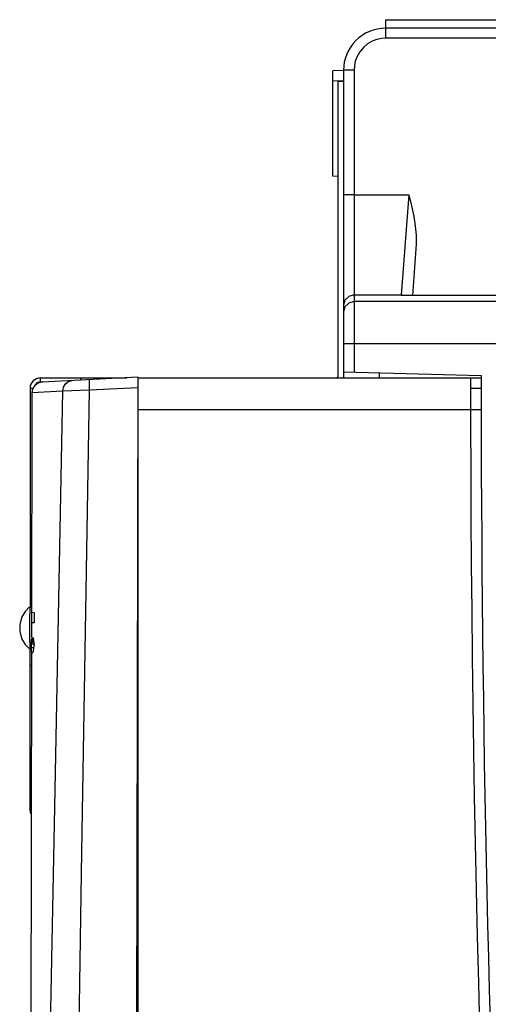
# Model space of a CAD drawing. Header units: millimetres. Extents: x 0 to 700, y 0 to 600.
# Tile 57 of 65: x 513 to 535, y 350 to 396. Entities that reach past the tile are written whole.
import ezdxf

# ---------------------------------------------------------------- set-up
doc = ezdxf.new("R2010")
doc.units = ezdxf.units.MM
doc.header["$LTSCALE"] = 39.111111
doc.layers.get('0').update_dxf_attribs({"linetype": 'CONTINUOUS'})

msp = doc.modelspace()

# ---------------------------------------------------------------- linework, layer by layer
at = {"color": 7, "linetype": 'CONTINUOUS'}
for p, q in [((530.66, 396.254), (547.019, 396.254)), ((530.66, 395.38), (530.66, 396.254)), ((593.46, 395.854), (530.66, 395.854)), ((530.46, 395.367), (530.242, 395.32)), ((530.66, 395.38), (530.46, 395.367)), ((593.46, 395.38), (530.66, 395.38)), ((529.601, 394.942), (529.433, 394.743)), ((529.8, 395.108), (529.601, 394.942)), ((530.017, 395.235), (529.8, 395.108)), ((530.242, 395.32), (530.017, 395.235)), ((529.305, 394.522), (529.219, 394.295)), ((529.433, 394.743), (529.305, 394.522)), ((529.174, 394.079), (529.16, 393.88)), ((529.219, 394.295), (529.174, 394.079)), ((528.66, 393.854), (528.16, 393.845)), ((528.16, 388.863), (528.16, 393.845)), ((528.727, 393.867), (528.66, 393.854)), ((528.66, 393.854), (528.66, 379.354)), ((528.91, 393.877), (528.727, 393.867)), ((529.16, 393.88), (528.91, 393.877)), ((529.16, 393.88), (529.16, 379.629)), ((528.66, 393.354), (528.16, 393.363)), ((528.66, 393.345), (528.41, 393.345)), ((528.41, 379.354), (528.41, 393.345)), ((528.41, 388.858), (528.16, 388.863)), ((528.727, 387.984), (528.66, 387.971)), ((528.91, 387.994), (528.727, 387.984)), ((529.16, 387.997), (528.91, 387.994)), ((529.16, 387.997), (531.747, 387.997)), ((531.747, 387.997), (531.383, 383.266)), ((531.747, 387.997), (531.87, 387.475)), ((531.87, 387.475), (531.975, 386.982)), ((531.975, 386.982), (532.05, 386.518)), ((532.05, 386.518), (532.091, 386.08)), ((532.091, 386.08), (532.087, 385.67)), ((532.087, 385.67), (531.917, 383.236)), ((528.727, 383.016), (528.66, 382.766)), ((528.91, 383.199), (528.727, 383.016)), ((528.91, 382.886), (528.727, 382.704)), ((529.16, 383.266), (528.91, 383.199)), ((529.16, 382.953), (528.91, 382.886)), ((529.16, 383.266), (531.383, 383.266)), ((593.46, 382.953), (529.16, 382.953)), ((531.383, 383.266), (531.381, 383.236)), ((536.918, 383.236), (531.381, 383.236)), ((531.487, 383.236), (531.383, 383.266)), ((528.727, 382.704), (528.66, 382.454)), ((593.46, 380.956), (528.66, 380.956)), ((528.66, 379.642), (535.16, 379.472)), ((530.36, 379.354), (530.365, 379.597)), ((514.231, 379.128), (514.169, 379.09)), ((514.298, 379.149), (514.231, 379.128)), ((514.36, 379.154), (514.298, 379.149)), ((514.36, 379.354), (518.428, 379.354)), ((514.36, 379.154), (514.36, 379.354)), ((514.459, 379.154), (514.36, 379.154)), ((518.956, 379.38), (514.429, 379.152)), ((515.537, 379.072), (515.672, 379.18)), ((515.672, 379.18), (515.835, 379.223)), ((516.26, 379.245), (516.26, 379.354)), ((516.662, 379.119), (516.666, 379.227)), ((516.665, 378.957), (516.662, 379.119)), ((516.666, 379.227), (516.674, 379.265)), ((517.675, 379.354), (517.673, 379.316)), ((518.956, 379.38), (518.761, 282.176)), ((518.96, 379.354), (535.16, 379.354)), ((514, 378.854), (513.86, 378.854)), ((513.86, 378.854), (513.86, 368.529)), ((513.954, 378.654), (513.932, 367.222)), ((515.415, 378.731), (513.954, 378.654)), ((514.117, 379.038), (514.093, 378.998)), ((514.169, 379.09), (514.117, 379.038)), ((515.025, 359.119), (515.415, 378.731)), ((515.415, 378.731), (515.447, 378.915)), ((516.673, 378.766), (515.415, 378.731)), ((515.447, 378.915), (515.537, 379.072)), ((516.309, 356.988), (516.673, 378.766)), ((516.673, 378.766), (516.665, 378.957)), ((518.955, 378.881), (516.673, 378.766)), ((535.161, 378.854), (534.661, 378.854)), ((518.96, 334.143), (518.96, 378.077)), ((518.96, 377.854), (535.161, 377.854)), ((513.936, 369.31), (513.86, 369.314)), ((513.828, 368.529), (513.63, 368.327)), ((513.831, 368.529), (513.934, 368.531)), ((513.849, 367.877), (513.86, 368.529)), ((513.463, 368.044), (513.372, 367.721)), ((513.63, 368.327), (513.463, 368.044)), ((513.934, 368.291), (514.056, 368.29)), ((514.056, 368.29), (514.055, 367.79)), ((513.372, 367.721), (513.373, 367.384)), ((513.849, 367.231), (513.849, 367.877)), ((514.055, 367.79), (513.933, 367.791)), ((513.373, 367.384), (513.464, 367.062)), ((513.464, 367.062), (513.631, 366.78)), ((513.86, 366.578), (513.849, 367.231)), ((513.932, 367.274), (513.934, 367.184)), ((513.934, 367.184), (513.942, 367.021)), ((513.993, 366.964), (514.009, 367.1)), ((514.009, 367.1), (514.029, 366.935)), ((513.631, 366.78), (513.828, 366.579)), ((513.831, 366.579), (513.93, 366.577)), ((513.86, 358.92), (513.86, 366.579)), ((513.931, 366.761), (513.931, 367.021)), ((514.051, 366.79), (513.931, 366.791)), ((513.931, 366.709), (513.931, 366.761)), ((513.932, 366.633), (513.931, 366.709)), ((513.932, 366.633), (514.033, 366.633)), ((513.937, 366.491), (513.932, 366.633)), ((513.942, 367.021), (513.949, 366.913)), ((513.949, 366.913), (513.961, 366.865)), ((513.961, 366.865), (513.964, 366.864)), ((513.964, 366.864), (513.976, 366.883)), ((514.051, 366.863), (513.964, 366.864)), ((513.976, 366.883), (513.993, 366.964)), ((514.027, 366.593), (514.003, 366.463)), ((514.051, 366.77), (514.027, 366.593)), ((514.029, 366.935), (514.051, 366.77)), ((513.93, 366.364), (513.762, 282.923)), ((513.947, 366.4), (513.937, 366.491)), ((513.961, 366.364), (513.947, 366.4)), ((513.963, 366.364), (513.961, 366.364)), ((513.98, 366.386), (513.963, 366.364)), ((514.003, 366.463), (513.98, 366.386)), ((513.86, 365.793), (513.929, 365.797)), ((518.922, 362.654), (518.96, 362.654)), ((513.86, 359.52), (513.916, 359.52)), ((518.915, 359.23), (518.96, 359.23)), ((514.661, 339.386), (515.025, 359.119)), ((515.959, 335.048), (516.309, 356.988))]:
    msp.add_line(p, q, dxfattribs=at)
for centre, radius, start, end in [((530.66, 393.854), 2, 90, 180), ((514.36, 378.854), 0.5, 90, 180), ((514.454, 378.653), 0.5, 92.8849, 179.8849), ((528.16, 379.833), 0.5, 283.0556, 300.4901), ((1634.66, 379.354), 1100, 180, 187.32062), ((1634.66, 379.354), 1099.5, 179.993859, 185.080318), ((514.06, 358.92), 0.2, 180.0001, 222.9345)]:
    msp.add_arc(centre, radius, start, end, dxfattribs=at)

doc.saveas('drawing.dxf')
